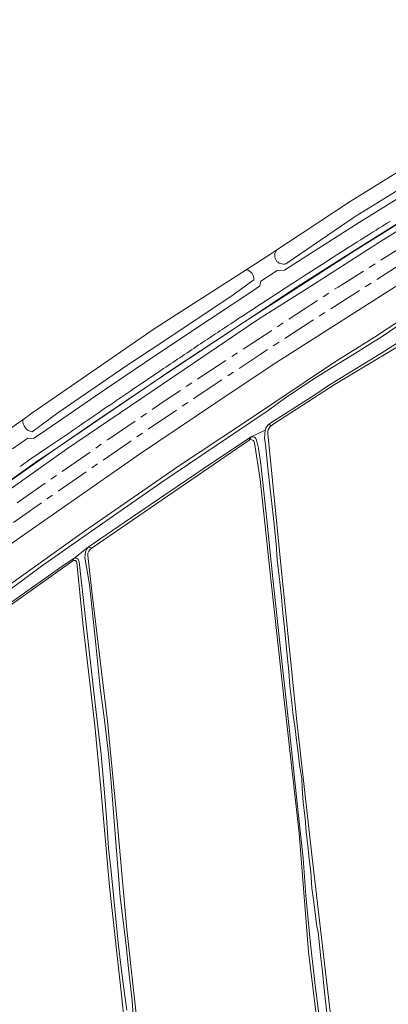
# Model space of a CAD drawing. Header units: metres. Extents: x 92650 to 117222, y 425801 to 461092.
# Tile 138 of 146: x 115440 to 115548, y 427153 to 427441. Entities that reach past the tile are written whole.
import ezdxf

# ---------------------------------------------------------------- set-up
doc = ezdxf.new("R2010")
doc.units = ezdxf.units.M
doc.linetypes.add('AM-AS-SO', pattern=[16, 10, -2, 2, -2])
for name, color, linetype, lineweight in [('B-WE-AM-AS_SPOOR_TREIN-G', 253, 'AM-AS-SO', 15), ('B-WE-GR-BOUWLAND-GV', 253, 'CONTINUOUS', 15), ('B-WE-GR-GRAS-GV', 253, 'CONTINUOUS', 15), ('B-WE-GR-GROENVOORZIENING-GV', 253, 'CONTINUOUS', 15), ('B-WE-IE-TERREINAFSCHEIDING_KUNSTMATIG_HEKWERK-G', 253, 'IE-TERREINAFSCHEIDING_KUNSTMATIG-SO', 15), ('B-WE-KW-KUNSTWERK_GELUIDSWERING_SCHERM-G', 253, 'CONTINUOUS', 15), ('B-WE-OG-TERREIN_OEVER-GV', 253, 'CONTINUOUS', 15), ('B-WE-OG-WATER-GV', 253, 'CONTINUOUS', 15), ('B-WE-VH-GESLOTENVERHARDING-GV', 253, 'CONTINUOUS', 15), ('B-WE-VH-HALFVERHARDING-GV', 253, 'CONTINUOUS', 15)]:
    doc.layers.add(name, color=color, linetype=linetype, lineweight=lineweight)
doc.linetypes.add('IE-TERREINAFSCHEIDING_KUNSTMATIG-SO', pattern='A,4,[82,NLCS.SHX,S=0.75,R=90,X=0,Y=0],4,-2', length=10)

msp = doc.modelspace()

# ---------------------------------------------------------------- linework, layer by layer
at = {"layer": 'B-WE-AM-AS_SPOOR_TREIN-G', "transparency": 33554687, "flags": 128}
for points in [[(111699.483, 427395.546), (111729.431, 427385.913), (112804.861, 427037.907), (112908.978, 427004.286), (112917.044, 427001.741), (112985.209, 426979.608), (113017.844, 426969.128), (113053.799, 426957.763), (113076.59, 426950.793), (113101.8, 426943.381), (113125.813, 426936.477), (113135.774, 426933.685), (113153.614, 426928.857), (113183.137, 426921.118), (113198.047, 426917.301), (113214.291, 426913.332), (113240.601, 426907.152), (113263.638, 426901.964), (113279.689, 426898.468), (113302.617, 426893.685), (113327.18, 426888.848), (113353.928, 426883.697), (113363.984, 426881.89), (113376.232, 426879.739), (113402.415, 426875.351), (113430.681, 426870.969), (113442.992, 426869.177), (113460.008, 426866.76), (113487.354, 426863.155), (113501.87, 426861.342), (113526.256, 426858.519), (113547.931, 426856.163), (113570.771, 426853.958), (113589.055, 426852.333), (113607.69, 426850.806), (113628.317, 426849.278), (113645.983, 426848.124), (113666.986, 426846.883), (113689.998, 426845.732), (113716.165, 426844.698), (113727.361, 426844.356), (113752.532, 426843.712), (113775.793, 426843.369), (113797.587, 426843.23), (113829.739, 426843.465), (113845.789, 426843.678), (113861.239, 426843.986), (113884.387, 426844.65), (113911.064, 426845.706), (113940.081, 426847.03), (113984.131, 426849.481), (113991.357, 426850), (114315.135, 426869.272), (114339.318, 426870.602), (114367.423, 426872.367), (114399.458, 426874.536), (114412.66, 426875.556), (114438.815, 426877.641), (114451.345, 426878.748), (114478.566, 426881.421), (114497.3, 426883.459), (114525.185, 426886.936), (114543.938, 426889.51), (114563.937, 426892.514), (114579.941, 426895.15), (114602.646, 426899.093), (114621.898, 426902.713), (114640.176, 426906.313), (114660.988, 426910.645), (114686.397, 426916.383), (114714.474, 426923.091), (114743.965, 426930.738), (114764.936, 426936.566), (114787.464, 426943.082), (114818.673, 426952.667), (114835.404, 426958.131), (114857.42, 426965.534), (114875.96, 426972.027), (114898.606, 426980.337), (114907.122, 426983.521), (114942.888, 426997.497), (114968.943, 427008.378), (114987.098, 427016.256), (115005.199, 427024.306), (115024.446, 427033.208), (115046.83, 427043.873), (115057.294, 427049.017), (115084.495, 427062.777), (115091.361, 427066.36), (115116.054, 427079.526), (115141.36, 427093.6), (115156.689, 427102.379), (115165.094, 427107.293), (115177.175, 427114.466), (115196.602, 427126.296), (115216.359, 427138.696), (115237.391, 427152.291), (115257.702, 427165.811), (115280.215, 427181.2), (115300.901, 427195.618), (115321.022, 427209.863), (115432.763, 427290.215), (115440.768, 427295.883), (115449.234, 427301.835), (115471.874, 427317.458), (115492.455, 427331.346), (115510.31, 427343.18), (115525.502, 427353.072), (115552.371, 427370.178), (115579.43, 427386.977), (115607.971, 427404.141), (115624.196, 427413.648), (115646.336, 427426.396), (115666.835, 427437.918), (115686.379, 427448.756), (115704.96, 427458.759), (115725.44, 427469.571), (115742.137, 427478.221), (115758.8, 427486.728), (115779.345, 427496.923), (115798.608, 427506.295), (115814.199, 427513.755), (115831.49, 427521.861), (115844.85, 427528.016), (115859.619, 427534.681), (115879.159, 427543.35), (115893.364, 427549.531), (115919.359, 427560.585), (115940.628, 427569.371), (115979, 427584.761), (116028.463, 427604.166), (116098.773, 427631.574)], [(111701.1, 427399.437), (112937.096, 426999.53), (113024.665, 426971.302), (113062.185, 426959.557), (113077.296, 426954.917), (113094.999, 426949.645), (113124.038, 426941.283), (113146.323, 426935.124), (113171.08, 426928.509), (113196.837, 426921.928), (113205.62, 426919.76), (113235.659, 426912.586), (113252.611, 426908.684), (113278.355, 426903.048), (113306.131, 426897.245), (113333.273, 426891.937), (113356.655, 426887.587), (113402.187, 426879.685), (113450.413, 426872.371), (113478.768, 426868.499), (113491.796, 426866.796), (113506.104, 426865.046), (113526.682, 426862.672), (113563.387, 426858.868), (113587.221, 426856.7), (113610.706, 426854.791), (113622.764, 426853.895), (113649.433, 426852.111), (113672.253, 426850.793), (113696.949, 426849.631), (113732.516, 426848.411), (113758.576, 426847.804), (113798.265, 426847.457), (113812.753, 426847.472), (113839.264, 426847.712), (113866.215, 426848.238), (113878.212, 426848.631), (113930.114, 426850.793), (113992.263, 426854.202), (114285.473, 426871.707), (114314.692, 426873.562), (114327.037, 426874.193), (114375.652, 426877.266), (114415.041, 426880.014), (114440.79, 426882.119), (114462.699, 426884.129), (114486.07, 426886.526), (114506.655, 426888.905), (114525.167, 426891.23), (114547.07, 426894.264), (114568.83, 426897.614), (114590.662, 426901.262), (114621.317, 426906.804), (114643.486, 426911.216), (114668.486, 426916.565), (114681.418, 426919.499), (114701.607, 426924.239), (114734.905, 426932.637), (114756.28, 426938.423), (114770.903, 426942.548), (114790.264, 426948.254), (114806.01, 426953.036), (114831.902, 426961.245), (114839.355, 426963.729), (114846.497, 426966.217), (114852.5, 426968.126), (114877.856, 426977.14), (114892.894, 426982.661), (114897.518, 426984.288), (114924.093, 426994.486), (114949.692, 427004.841), (114962.978, 427010.39), (114990.365, 427022.266), (115014.002, 427032.961), (115026.186, 427038.637), (115048.123, 427049.176), (115059.037, 427054.56), (115073.765, 427062.001), (115087.392, 427069.034), (115099.65, 427075.505), (115125.64, 427089.621), (115139.372, 427097.324), (115154.573, 427106.03), (115165.857, 427112.617), (115185.955, 427124.696), (115198.431, 427132.357), (115222.338, 427147.512), (115244.979, 427162.371), (115267.203, 427177.349), (115289.828, 427192.984), (115299.593, 427199.833), (115324.587, 427217.589), (115435.804, 427297.423), (115465.834, 427318.333), (115482.224, 427329.5), (115493.269, 427336.855), (115533.14, 427362.932), (115565.2, 427383.133), (115594.042, 427400.721), (115618.184, 427415.036), (115646.529, 427431.369), (115672.366, 427445.84), (115684.477, 427452.503), (115703.395, 427462.714), (115718.562, 427470.74), (115739.168, 427481.446), (115758.878, 427491.47), (115788.333, 427506.027), (115806.425, 427514.738), (115835.862, 427528.527), (115860.945, 427539.888), (115882.786, 427549.543), (115916.541, 427563.965), (115952.829, 427578.849), (115977.374, 427588.639), (116035.611, 427611.427)]]:
    msp.add_lwpolyline(points, dxfattribs=at)
at = {"layer": 'B-WE-GR-BOUWLAND-GV', "transparency": 33554687, "flags": 128}
for points in [[(115507.098, 427318.133), (115461.132, 427286.603)], [(115547.026, 426982.932), (115546.483, 426988.235), (115546.45, 426988.229), (115545.488, 426988.242), (115545.038, 426988.474), (115544.692, 426988.825), (115544.688, 426989.125), (115542.695, 427004.063), (115541.359, 427021.125), (115539.398, 427038.188), (115536.583, 427065.862), (115533.672, 427093.531), (115530.633, 427119.313), (115528.203, 427138), (115524.515, 427168.26), (115521.719, 427203), (115517.18, 427243.719), (115513.415, 427277.417), (115510.319, 427306.579), (115508.689, 427317.346)], [(115459.827, 427284.319), (115461.109, 427272.969), (115465.645, 427235.837), (115468.532, 427205.514), (115471.271, 427174.859), (115477.575, 427118.322), (115481.838, 427070.564), (115485.521, 427034.714), (115488.507, 427008.27), (115490.618, 426990.966)]]:
    msp.add_lwpolyline(points, dxfattribs=at)
at = {"layer": 'B-WE-GR-BOUWLAND-GV', "transparency": 33554687}
for points in [[(115508.689, 427317.346, 0.5081912), (115507.098, 427318.133)], [(115461.132, 427286.603, 0.2761694), (115459.827, 427284.319)]]:
    msp.add_lwpolyline(points, format="xyb", dxfattribs=at)
at = {"layer": 'B-WE-GR-GRAS-GV', "transparency": 33554687, "flags": 128}
for points in [[(115515.22, 427373.826), (115522.289, 427378.469), (115536.68, 427387.938), (115585.18, 427418)], [(115566.713, 427391.521), (115537.679, 427373.337), (115505.422, 427352.589), (115481.396, 427336.615), (115450.864, 427315.858), (115425.674, 427298.149), (115383.949, 427268.463), (115330.672, 427229.895), (115315.102, 427218.766), (115294.689, 427204.444), (115267.311, 427185.396), (115247.86, 427172.128), (115209.187, 427146.777)], [(115223.907, 427154.052), (115255.106, 427174.697), (115288.467, 427197.433), (115323.118, 427222.005), (115341.155, 427234.978), (115352.65, 427243.452), (115386.13, 427267.526), (115425.212, 427295.407), (115453.596, 427315.507), (115509.809, 427353.496), (115524.923, 427363.016), (115545.574, 427376.308), (115569.836, 427391.422)], [(115565.139, 427372.759), (115515.181, 427340.899), (115502.977, 427332.815), (115474.999, 427313.981), (115441.382, 427290.621), (115424.644, 427278.758), (115400.021, 427261.144), (115326.679, 427208.249), (115289.224, 427181.89), (115268.719, 427167.813), (115254.441, 427158.13), (115229.294, 427141.571), (115215.944, 427133.011)], [(115228.406, 427174.844), (115230.215, 427176.065), (115232.898, 427177.875), (115266.141, 427200.094), (115302.68, 427225.5), (115318.639, 427236.66), (115320.109, 427237.688), (115325.172, 427241.375), (115344.172, 427255.344), (115384.086, 427284.031), (115418.18, 427308.219), (115432.86, 427318.488), (115433.906, 427319.219), (115439.641, 427323.25), (115440.835, 427324.086), (115443.523, 427325.969), (115479.625, 427350.875), (115506.266, 427367.969), (115513.344, 427372.594), (115515.22, 427373.826)], [(115208.756, 427117.266), (115233.34, 427132.805), (115249.806, 427143.52), (115302.665, 427179.369), (115346.809, 427211.488), (115358.715, 427219.964), (115385.972, 427239.125), (115418.82, 427262.878), (115458.856, 427291.464), (115486.413, 427310.5), (115505.723, 427323.234), (115532.052, 427340.912), (115543.787, 427348.252), (115559.232, 427358.443)], [(115559.307, 427350.685), (115532.244, 427334.454), (115514.617, 427323.125), (115513.254, 427322.123)], [(115512.573, 427320.037), (115516.626, 427279.716), (115520.969, 427236.75), (115525.584, 427195.803), (115530.813, 427150.688), (115532.852, 427137.344), (115538.477, 427083.156), (115544.406, 427024.688), (115547.141, 426991.969), (115547.513, 426989.304), (115547.365, 426988.568), (115546.906, 426988.311), (115546.483, 426988.235), (115547.026, 426982.932)], [(115455.473, 427282.752), (115421.515, 427258.653), (115404.577, 427246.462)], [(115486.565, 426990.588), (115482.945, 427023.875), (115479.359, 427058.656), (115476.469, 427088.313), (115473.602, 427118.656), (115469.633, 427156.625), (115466.219, 427187.438), (115463.661, 427216.074), (115461.936, 427234.554), (115458.362, 427264.481), (115456.656, 427282.253)]]:
    msp.add_lwpolyline(points, dxfattribs=at)
at = {"layer": 'B-WE-GR-GRAS-GV', "transparency": 33554687}
for points in [[(115513.254, 427322.123, 0.2105473), (115512.573, 427320.037)], [(115456.656, 427282.253, 0.6244661), (115455.473, 427282.752)]]:
    msp.add_lwpolyline(points, format="xyb", dxfattribs=at)
at = {"layer": 'B-WE-GR-GROENVOORZIENING-GV', "transparency": 33554687, "flags": 128}
for points in [[(115621.37, 427433.568), (115619.547, 427432.222), (115607.18, 427425.531), (115567.109, 427401.438), (115538.171, 427383.58), (115517.88, 427369.777)], [(115209.187, 427146.777), (115247.86, 427172.128), (115267.311, 427185.396), (115294.689, 427204.444), (115315.102, 427218.766), (115330.672, 427229.895), (115383.949, 427268.463), (115425.674, 427298.149), (115450.864, 427315.858), (115481.396, 427336.615), (115505.422, 427352.589), (115537.679, 427373.337), (115566.713, 427391.521)], [(115437.812, 427315.586), (115442.352, 427318.68), (115443.976, 427318.592), (115447.851, 427321.205), (115463.775, 427332.11), (115479.526, 427342.766), (115495.458, 427353.435), (115508.493, 427361.996), (115510.231, 427363.291), (115510.54, 427364.615), (115515.327, 427367.785), (115517.424, 427367.83), (115522.921, 427371.376), (115539.351, 427381.834), (115555.339, 427391.803)], [(115515.22, 427373.826), (115513.344, 427372.594), (115506.266, 427367.969)], [(115525.36, 427367.595), (115523.249, 427366.235), (115521.138, 427364.874), (115519.863, 427364.049), (115517.661, 427362.613), (115510.963, 427358.235)], [(115508.501, 427364.997), (115502.422, 427360.625), (115482.113, 427347.07), (115470.961, 427339.75), (115451.102, 427326.125), (115443.574, 427320.52)], [(115440.835, 427324.086), (115439.641, 427323.25), (115433.906, 427319.219), (115432.86, 427318.488)], [(115450.367, 427317.474), (115448.352, 427316.115), (115446.492, 427314.861)]]:
    msp.add_lwpolyline(points, dxfattribs=at)
at = {"layer": 'B-WE-GR-GROENVOORZIENING-GV', "transparency": 33554687}
for points in [[(115548.456, 427382.226, 0.0010154), (115541.732, 427378.015)], [(115541.732, 427378.015, 0.0014917), (115533.867, 427373.039)], [(115517.88, 427369.777, -0.7651002), (115515.22, 427373.826)], [(115533.867, 427373.039, 0.0012076), (115525.36, 427367.595)], [(115506.266, 427367.969, -0.3946646), (115508.501, 427364.997)], [(115510.963, 427358.235, 0.0003218), (115503.018, 427353.026)], [(115503.018, 427353.026, 0.0007286), (115497.928, 427349.674)], [(115497.928, 427349.674, 0.0015619), (115492.901, 427346.33)], [(115492.901, 427346.33, 0.0006577), (115482.048, 427339.039)], [(115482.048, 427339.039, 0.0003448), (115473.382, 427333.188)], [(115473.382, 427333.188, 0.0004867), (115466.297, 427328.383)], [(115466.297, 427328.383, 0.0018054), (115457.426, 427322.303)], [(115443.574, 427320.52, -0.3770273), (115440.835, 427324.086)], [(115457.426, 427322.303, -0.0024987), (115450.367, 427317.474)], [(115446.492, 427314.861, 0.0013291), (115443.036, 427312.507)], [(115443.036, 427312.507, 0.0011706), (115439.922, 427310.359)]]:
    msp.add_lwpolyline(points, format="xyb", dxfattribs=at)
at = {"layer": 'B-WE-IE-TERREINAFSCHEIDING_KUNSTMATIG_HEKWERK-G', "transparency": 33554687, "flags": 128}
msp.add_lwpolyline([(116280.208, 427710.789), (116277.857, 427710.883), (116275.459, 427710.787), (116272.909, 427710.631), (116270.448, 427710.127), (116265.504, 427708.742), (116262.564, 427707.524), (116236.455, 427696.605), (116228.527, 427693.598), (116191.81, 427679.291), (116176.64, 427673.357), (116154.548, 427664.764), (116132.08, 427656.021), (116100.326, 427643.691), (116061.808, 427628.722), (116020.045, 427612.343), (115981.18, 427597.13), (115973.596, 427594.111), (115968.692, 427592.21), (115941.734, 427581.462), (115905.35, 427566.334), (115904.126, 427564.955), (115903.587, 427564.423), (115893.769, 427560.087), (115883.248, 427555.462), (115878.336, 427554.563), (115860.43, 427546.561), (115849.484, 427541.645), (115834.635, 427535.004), (115818.373, 427527.359), (115804.82, 427520.977), (115746.904, 427492.705), (115720.684, 427479.079), (115704.923, 427470.747), (115699.44, 427467.965), (115683.551, 427459.216), (115669.396, 427451.454), (115652.231, 427442.046), (115645.3, 427438.046), (115619.971, 427423.459), (115597.362, 427410.156), (115583.067, 427401.529), (115566.713, 427391.521), (115563.825, 427389.811), (115536.707, 427372.89), (115521.195, 427362.971), (115505.422, 427352.589), (115484.52, 427338.789), (115481.396, 427336.615), (115460.976, 427322.793), (115450.864, 427315.858), (115444.316, 427311.456), (115430.282, 427301.466), (115425.674, 427298.149), (115400.819, 427280.614), (115383.949, 427268.463), (115345.827, 427240.952), (115330.672, 427229.895), (115315.102, 427218.766), (115294.689, 427204.444), (115267.311, 427185.396), (115247.86, 427172.128), (115209.187, 427146.777), (115195.663, 427138.393), (115160.794, 427117.29), (115124.028, 427096.445), (115111.107, 427089.257), (115079.365, 427072.36), (115077.442, 427071.314), (115069.253, 427067.074), (115031.033, 427048.242), (115011.419, 427039.178), (114996.346, 427032.313), (114981.57, 427025.576), (114967.866, 427019.625), (114955.528, 427014.407), (114938.032, 427006.964), (114933.041, 427003.699), (114928.331, 427001.312), (114923.854, 426999.436), (114919.047, 426997.787), (114907.5, 426995.611), (114884.658, 426987.26), (114879.562, 426984.854), (114877.084, 426983.457), (114872.487, 426980.073), (114870.439, 426978.4)], dxfattribs=at)
at = {"layer": 'B-WE-KW-KUNSTWERK_GELUIDSWERING_SCHERM-G', "transparency": 33554687, "flags": 128}
msp.add_lwpolyline([(115133.336, 427083.74), (115163.247, 427100.888), (115198.373, 427122.059), (115215.944, 427133.011), (115229.294, 427141.571), (115254.441, 427158.13), (115268.719, 427167.813), (115289.224, 427181.89), (115326.679, 427208.249), (115400.021, 427261.144), (115424.644, 427278.758), (115441.382, 427290.621), (115474.999, 427313.981), (115502.977, 427332.815), (115515.181, 427340.899), (115565.139, 427372.759)], dxfattribs=at)
at = {"layer": 'B-WE-OG-TERREIN_OEVER-GV', "transparency": 33554687, "flags": 128}
for points in [[(115559.232, 427358.443), (115543.787, 427348.252), (115532.052, 427340.912), (115505.723, 427323.234), (115486.413, 427310.5), (115458.856, 427291.464), (115418.82, 427262.878), (115385.972, 427239.125), (115358.715, 427219.964), (115346.809, 427211.488), (115302.665, 427179.369), (115249.806, 427143.52), (115233.34, 427132.805)], [(115433.221, 427271.591), (115446.328, 427281.178), (115460.992, 427291.446), (115481.207, 427305.601), (115497.492, 427316.531), (115512.721, 427326.752), (115517.5, 427330.31), (115520.783, 427332.559), (115523.284, 427334.228), (115525.785, 427335.896), (115531.205, 427339.261), (115537.42, 427343.119), (115542.462, 427346.25), (115546.088, 427348.501), (115550.922, 427351.732)], [(115511.836, 427321.013), (115511.636, 427318.684), (115511.898, 427316.88), (115512.589, 427309.889), (115513.49, 427302.092), (115514.201, 427295.255), (115514.979, 427287.77), (115515.344, 427283.123), (115516.059, 427276.536), (115516.615, 427272.167), (115516.932, 427267.448), (115517.472, 427263.259), (115518.25, 427255.085), (115518.703, 427250.334), (115519.013, 427246.076), (115519.481, 427242.135), (115519.854, 427238.282), (115520.556, 427233.68), (115520.992, 427230.182), (115521.347, 427227.334), (115521.887, 427223.004), (115522.487, 427218.981), (115522.665, 427216.203), (115522.935, 427212), (115523.521, 427207.431), (115523.843, 427203.398), (115524.284, 427199.377), (115524.706, 427195.531), (115525.119, 427191.765), (115525.505, 427186.949), (115526.003, 427182.886), (115526.5, 427178.823), (115526.897, 427175.581), (115527.289, 427174.174), (115527.501, 427172.236), (115528.128, 427166.484), (115528.62, 427162.591), (115528.994, 427158.331), (115529.391, 427154.718), (115529.946, 427149.649)], [(115513.254, 427322.123), (115513.202, 427322.992)], [(115507.711, 427319.125), (115507.098, 427318.133)], [(115528.033, 427146.459), (115526.449, 427158.458), (115525.014, 427171.527), (115523.725, 427184.836), (115522.928, 427195.721), (115521.481, 427209.107), (115520.295, 427220.082), (115518.792, 427233.986), (115517.552, 427245.451), (115516.017, 427259.655), (115514.071, 427277.649), (115512.272, 427294.778), (115511.396, 427302.929), (115510.521, 427311.08), (115509.84, 427315.8), (115509.288, 427318.123)], [(115530.813, 427150.688), (115525.584, 427195.803), (115520.969, 427236.75), (115516.626, 427279.716), (115512.573, 427320.037)], [(115508.689, 427317.346), (115510.319, 427306.579), (115513.415, 427277.417), (115517.18, 427243.719), (115521.719, 427203), (115524.515, 427168.26), (115528.203, 427138)], [(115461.132, 427286.603), (115459.953, 427286.75)], [(115455.781, 427283.469), (115452.972, 427281.624), (115437.2, 427270.525), (115411.306, 427251.929), (115404.27, 427247.128)], [(115455.781, 427283.469), (115455.473, 427282.752)], [(115459.014, 427283.767), (115460.346, 427275.885), (115461.208, 427267.585), (115462.173, 427258.282), (115463.487, 427245.622), (115464.793, 427236.107), (115465.946, 427226.236), (115466.571, 427219.006), (115467.318, 427210.375), (115468.03, 427200.278), (115468.844, 427190.615), (115469.378, 427184.278), (115470.234, 427177.367), (115471.145, 427170.015), (115471.749, 427163.408), (115472.861, 427153.912), (115473.291, 427148.253)], [(115490.618, 426990.966), (115488.507, 427008.27), (115485.521, 427034.714), (115481.838, 427070.564), (115477.575, 427118.322), (115471.271, 427174.859), (115468.532, 427205.514), (115465.645, 427235.837), (115461.109, 427272.969), (115459.827, 427284.319)], [(115404.577, 427246.462), (115421.515, 427258.653), (115455.473, 427282.752)], [(115456.656, 427282.253), (115458.362, 427264.481), (115461.936, 427234.554), (115463.661, 427216.074), (115466.219, 427187.438), (115469.633, 427156.625), (115473.602, 427118.656), (115476.469, 427088.313), (115479.359, 427058.656), (115482.945, 427023.875), (115486.565, 426990.588)], [(115471.336, 427151.264), (115470.272, 427158.209), (115469.515, 427164.417), (115468.723, 427170.921), (115468.056, 427177.945), (115466.739, 427191.836), (115465.94, 427198.67), (115465.303, 427207.597), (115464.72, 427214.823), (115463.816, 427226.031), (115462.041, 427240.891), (115458.988, 427267.651), (115457.316, 427282.482)]]:
    msp.add_lwpolyline(points, dxfattribs=at)
at = {"layer": 'B-WE-OG-TERREIN_OEVER-GV', "transparency": 33554687}
for points in [[(115513.202, 427322.992, 0.2161702), (115511.836, 427321.013)], [(115512.573, 427320.037, -0.2105473), (115513.254, 427322.123)], [(115507.098, 427318.133, -0.5081912), (115508.689, 427317.346)], [(115509.288, 427318.123, 0.399696), (115507.711, 427319.125)], [(115459.953, 427286.75, 0.1767743), (115459.014, 427283.767)], [(115459.827, 427284.319, -0.2761694), (115461.132, 427286.603)], [(115457.316, 427282.482, 0.5528266), (115455.781, 427283.469)], [(115455.473, 427282.752, -0.6244661), (115456.656, 427282.253)]]:
    msp.add_lwpolyline(points, format="xyb", dxfattribs=at)
at = {"layer": 'B-WE-OG-WATER-GV', "transparency": 33554687, "flags": 128}
for points in [[(115513.202, 427322.992), (115523.155, 427329.36), (115526.315, 427331.36), (115530.034, 427333.894), (115534.171, 427336.446), (115538.177, 427338.917), (115546.728, 427344.202), (115554.617, 427349.284), (115560.206, 427352.179), (115567.581, 427357.028), (115577.906, 427363.219), (115591.406, 427371.625), (115592.821, 427372.69), (115597.633, 427376.313), (115617.875, 427388.094), (115620.25, 427389.54)], [(115550.922, 427351.732), (115546.088, 427348.501), (115542.462, 427346.25), (115537.42, 427343.119), (115531.205, 427339.261), (115525.785, 427335.896), (115523.284, 427334.228), (115520.783, 427332.559), (115517.5, 427330.31), (115512.721, 427326.752), (115497.492, 427316.531), (115481.207, 427305.601), (115460.992, 427291.446), (115446.328, 427281.178), (115433.221, 427271.591)], [(115459.953, 427286.75), (115470.547, 427293.969), (115496.391, 427311.594), (115507.711, 427319.125), (115511.836, 427321.013)], [(115529.946, 427149.649), (115529.391, 427154.718), (115528.994, 427158.331), (115528.62, 427162.591), (115528.128, 427166.484), (115527.501, 427172.236), (115527.289, 427174.174), (115526.897, 427175.581), (115526.5, 427178.823), (115526.003, 427182.886), (115525.505, 427186.949), (115525.119, 427191.765), (115524.706, 427195.531), (115524.284, 427199.377), (115523.843, 427203.398), (115523.521, 427207.431), (115522.935, 427212), (115522.665, 427216.203), (115522.487, 427218.981), (115521.887, 427223.004), (115521.347, 427227.334), (115520.992, 427230.182), (115520.556, 427233.68), (115519.854, 427238.282), (115519.481, 427242.135), (115519.013, 427246.076), (115518.703, 427250.334), (115518.25, 427255.085), (115517.472, 427263.259), (115516.932, 427267.448), (115516.615, 427272.167), (115516.059, 427276.536), (115515.344, 427283.123), (115514.979, 427287.77), (115514.201, 427295.255), (115513.49, 427302.092), (115512.589, 427309.889), (115511.898, 427316.88), (115511.636, 427318.684), (115511.836, 427321.013)], [(115509.288, 427318.123), (115509.84, 427315.8), (115510.521, 427311.08), (115511.396, 427302.929), (115512.272, 427294.778), (115514.071, 427277.649), (115516.017, 427259.655), (115517.552, 427245.451), (115518.792, 427233.986), (115520.295, 427220.082), (115521.481, 427209.107), (115522.928, 427195.721), (115523.725, 427184.836), (115525.014, 427171.527), (115526.449, 427158.458), (115528.033, 427146.459)], [(115459.953, 427286.75), (115455.781, 427283.469)], [(115437.2, 427270.525), (115452.972, 427281.624), (115455.781, 427283.469)], [(115473.291, 427148.253), (115472.861, 427153.912), (115471.749, 427163.408), (115471.145, 427170.015), (115470.234, 427177.367), (115469.378, 427184.278), (115468.844, 427190.615), (115468.03, 427200.278), (115467.318, 427210.375), (115466.571, 427219.006), (115465.946, 427226.236), (115464.793, 427236.107), (115463.487, 427245.622), (115462.173, 427258.282), (115461.208, 427267.585), (115460.346, 427275.885), (115459.014, 427283.767)], [(115457.316, 427282.482), (115458.988, 427267.651), (115462.041, 427240.891), (115463.816, 427226.031), (115464.72, 427214.823), (115465.303, 427207.597), (115465.94, 427198.67), (115466.739, 427191.836), (115468.056, 427177.945), (115468.723, 427170.921), (115469.515, 427164.417), (115470.272, 427158.209), (115471.336, 427151.264)]]:
    msp.add_lwpolyline(points, dxfattribs=at)
at = {"layer": 'B-WE-OG-WATER-GV', "transparency": 33554687}
for points in [[(115511.836, 427321.013, -0.2161702), (115513.202, 427322.992)], [(115507.711, 427319.125, -0.399696), (115509.288, 427318.123)], [(115459.014, 427283.767, -0.1767743), (115459.953, 427286.75)], [(115455.781, 427283.469, -0.5528266), (115457.316, 427282.482)]]:
    msp.add_lwpolyline(points, format="xyb", dxfattribs=at)
at = {"layer": 'B-WE-VH-GESLOTENVERHARDING-GV', "transparency": 33554687, "flags": 128}
for points in [[(115555.339, 427391.803), (115539.351, 427381.834), (115522.921, 427371.376), (115517.424, 427367.83), (115515.327, 427367.785), (115510.54, 427364.615), (115510.231, 427363.291), (115508.493, 427361.996), (115495.458, 427353.435), (115479.526, 427342.766), (115463.775, 427332.11), (115447.851, 427321.205), (115443.976, 427318.592), (115442.352, 427318.68), (115437.812, 427315.586)], [(115510.963, 427358.235), (115517.661, 427362.613), (115519.863, 427364.049), (115521.138, 427364.874), (115523.249, 427366.235), (115525.36, 427367.595)], [(115446.492, 427314.861), (115448.352, 427316.115), (115450.367, 427317.474)]]:
    msp.add_lwpolyline(points, dxfattribs=at)
at = {"layer": 'B-WE-VH-GESLOTENVERHARDING-GV', "transparency": 33554687}
for points in [[(115541.732, 427378.015, -0.0010154), (115548.456, 427382.226)], [(115533.867, 427373.039, -0.0014917), (115541.732, 427378.015)], [(115525.36, 427367.595, -0.0012076), (115533.867, 427373.039)], [(115503.018, 427353.026, -0.0003218), (115510.963, 427358.235)], [(115497.928, 427349.674, -0.0007286), (115503.018, 427353.026)], [(115492.901, 427346.33, -0.0015619), (115497.928, 427349.674)], [(115482.048, 427339.039, -0.0006577), (115492.901, 427346.33)], [(115473.382, 427333.188, -0.0003448), (115482.048, 427339.039)], [(115466.297, 427328.383, -0.0004867), (115473.382, 427333.188)], [(115457.426, 427322.303, -0.0018054), (115466.297, 427328.383)], [(115450.367, 427317.474, 0.0024987), (115457.426, 427322.303)], [(115443.036, 427312.507, -0.0013291), (115446.492, 427314.861)], [(115439.922, 427310.359, -0.0011706), (115443.036, 427312.507)]]:
    msp.add_lwpolyline(points, format="xyb", dxfattribs=at)
at = {"layer": 'B-WE-VH-HALFVERHARDING-GV', "transparency": 33554687, "flags": 128}
for points in [[(115569.836, 427391.422), (115545.574, 427376.308), (115524.923, 427363.016), (115509.809, 427353.496), (115453.596, 427315.507), (115425.212, 427295.407), (115386.13, 427267.526), (115352.65, 427243.452), (115341.155, 427234.978), (115323.118, 427222.005), (115288.467, 427197.433), (115255.106, 427174.697), (115223.907, 427154.052)], [(115215.944, 427133.011), (115229.294, 427141.571), (115254.441, 427158.13), (115268.719, 427167.813), (115289.224, 427181.89), (115326.679, 427208.249), (115400.021, 427261.144), (115424.644, 427278.758), (115441.382, 427290.621), (115474.999, 427313.981), (115502.977, 427332.815), (115515.181, 427340.899), (115565.139, 427372.759)]]:
    msp.add_lwpolyline(points, dxfattribs=at)

doc.saveas('drawing.dxf')
